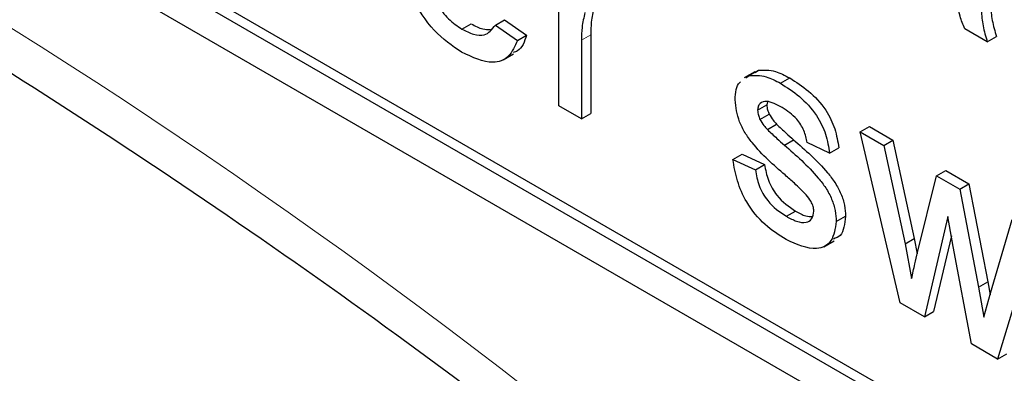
# Paper-space layout 'Blatt2' of a CAD drawing. Header units: millimetres. Extents: x 5 to 418, y 2 to 292.
# Tile 18 of 60: x 93.05 to 96.07, y 176.13 to 177.22. Entities that reach past the tile are written whole.
import ezdxf

# ---------------------------------------------------------------- set-up
doc = ezdxf.new("R2010")
doc.units = ezdxf.units.MM

psp = doc.layouts.new('Blatt2')

# ---------------------------------------------------------------- linework, layer by layer
at = {"color": 7, "linetype": 'Continuous', "lineweight": 25}
for p, q in [((85.1862, 182.0295), (99.3283, 173.8654)), ((88.8349, 180.0538), (99.3566, 173.9797)), ((88.8066, 180.0375), (99.3283, 173.9634)), ((94.7014, 176.9536), (94.7014, 177.4071)), ((94.5063, 177.2014), (94.5346, 177.2177)), ((94.5346, 177.2177), (94.6021, 177.1708)), ((94.4039, 177.1889), (94.4322, 177.2052)), ((94.5063, 177.2014), (94.5738, 177.1545)), ((96.0146, 177.1502), (95.9457, 177.19)), ((94.5738, 177.1545), (94.6021, 177.1708)), ((94.7703, 177.1547), (94.7703, 176.9138)), ((94.7986, 177.171), (94.7986, 176.9301)), ((96.0146, 177.1502), (96.0428, 177.1665)), ((94.5305, 177.0949), (94.5623, 177.1133)), ((95.2847, 177.0464), (95.313, 177.0628)), ((95.3029, 177.0555), (95.313, 177.0628)), ((95.3014, 177.058), (95.2695, 177.0396)), ((95.2746, 177.0392), (95.2847, 177.0464)), ((95.3808, 177.0228), (95.4091, 177.0391)), ((94.7703, 176.9138), (94.7014, 176.9536)), ((95.3104, 176.94), (95.3387, 176.9563)), ((95.3403, 176.9662), (95.3387, 176.9563)), ((94.7703, 176.9138), (94.7986, 176.9301)), ((95.3176, 176.9121), (95.3459, 176.9284)), ((95.3404, 176.8808), (95.3686, 176.8971)), ((95.6253, 176.8737), (95.6536, 176.89)), ((95.6536, 176.89), (95.7253, 176.8486)), ((95.7479, 176.3494), (95.6253, 176.8737)), ((95.6253, 176.8737), (95.697, 176.8323)), ((95.3925, 176.8333), (95.4207, 176.8496)), ((95.5309, 176.8088), (95.462, 176.8407)), ((95.5309, 176.8088), (95.5592, 176.8252)), ((95.697, 176.8323), (95.7253, 176.8486)), ((95.697, 176.8323), (95.7627, 176.5301)), ((95.7253, 176.8486), (95.7909, 176.5464)), ((95.2346, 176.7889), (95.2629, 176.8053)), ((95.2629, 176.8053), (95.3318, 176.7734)), ((95.2346, 176.7889), (95.3035, 176.7571)), ((95.3035, 176.7571), (95.3318, 176.7734)), ((95.8007, 176.5042), (95.8588, 176.7389)), ((95.8588, 176.7389), (95.8871, 176.7552)), ((95.8588, 176.7389), (95.9301, 176.6978)), ((95.8871, 176.7552), (95.9583, 176.7141)), ((95.9301, 176.6978), (95.9583, 176.7141)), ((95.9583, 176.7141), (96.0161, 176.4139)), ((95.9301, 176.6978), (95.9879, 176.3976)), ((95.3985, 176.6148), (95.4268, 176.6311)), ((95.5516, 176.599), (95.5799, 176.6153)), ((95.894, 176.6139), (95.8216, 176.3068)), ((95.9101, 176.5227), (95.894, 176.6139)), ((96.0247, 176.3795), (96.0908, 176.605)), ((95.9045, 176.5547), (95.8499, 176.3232)), ((96.1627, 176.5635), (96.0463, 176.1771)), ((95.5138, 176.5217), (95.5456, 176.5401)), ((95.7627, 176.5301), (95.7909, 176.5464)), ((95.7627, 176.5301), (95.7825, 176.4238)), ((95.7909, 176.5464), (95.7996, 176.4997)), ((95.9662, 176.2234), (95.9101, 176.5227)), ((95.9879, 176.3976), (96.0161, 176.4139)), ((95.9879, 176.3976), (96.0042, 176.3052)), ((96.0161, 176.4139), (96.0232, 176.3741)), ((96.0042, 176.3052), (96.0247, 176.3795)), ((95.8216, 176.3068), (95.7479, 176.3494)), ((95.8216, 176.3068), (95.8499, 176.3232)), ((96.0463, 176.1771), (95.9662, 176.2234)), ((96.0463, 176.1771), (96.0746, 176.1935))]:
    psp.add_line(p, q, dxfattribs=at)
at = {"color": 7, "linetype": 'Continuous', "lineweight": 18}
psp.add_line((94.7703, 177.1547), (94.7986, 177.171), dxfattribs=at)
psp.add_arc((82.8561, 160.9824), 19.1339, 50.30384, 69.70154, dxfattribs=at)
at = {"color": 7, "linetype": 'Continuous', "lineweight": 25}
for points, knots in [([(89.6447, 178.7138), (89.835, 178.6445), (90.3882, 178.4429), (91.3179, 178.0257), (92.431, 177.4295), (93.546, 176.7281), (94.4394, 176.0879), (94.9574, 175.677), (95.1092, 175.5566)], [0, 0, 0, 0, 0.106109, 0.308603, 0.511101, 0.713584, 0.916095, 1, 1, 1, 1]), ([(94.4029, 177.1179), (94.3738, 177.1377), (94.3159, 177.1772), (94.251, 177.278), (94.2213, 177.3751), (94.2189, 177.4288), (94.2177, 177.4557)], [0, 0, 0, 0, 0.279952, 0.558661, 0.778994, 1, 1, 1, 1]), ([(94.2866, 177.3999), (94.2887, 177.3781), (94.293, 177.3346), (94.3218, 177.2688), (94.3619, 177.2173), (94.3899, 177.1984), (94.4039, 177.1889)], [0, 0, 0, 0, 0.280633, 0.559687, 0.779661, 1, 1, 1, 1]), ([(96.0222, 177.3754), (96.0223, 177.3526), (96.0224, 177.3152), (96.0238, 177.2624), (96.0282, 177.2158), (96.038, 177.183), (96.0428, 177.1665)], [0, 0, 0, 0, 0.340206, 0.560339, 0.780175, 1, 1, 1, 1]), ([(95.9939, 177.359), (95.994, 177.3363), (95.9941, 177.2988), (95.9955, 177.2461), (95.9999, 177.1995), (96.0097, 177.1666), (96.0146, 177.1502)], [0, 0, 0, 0, 0.340206, 0.560339, 0.780175, 1, 1, 1, 1]), ([(94.8092, 177.2558), (94.8057, 177.241), (94.7995, 177.2148), (94.7988, 177.1844), (94.7986, 177.171)], [0, 0, 0, 0, 0.559888, 1, 1, 1, 1]), ([(95.9457, 177.19), (95.9402, 177.2028), (95.9304, 177.2256), (95.9267, 177.2478), (95.925, 177.2576)], [0, 0, 0, 0, 0.559697, 1, 1, 1, 1]), ([(94.7809, 177.2394), (94.7774, 177.2247), (94.7712, 177.1984), (94.7705, 177.1681), (94.7703, 177.1547)], [0, 0, 0, 0, 0.559888, 1, 1, 1, 1]), ([(94.4039, 177.1889), (94.4158, 177.1829), (94.4395, 177.1707), (94.4802, 177.1669), (94.4964, 177.1884), (94.5063, 177.2014)], [0, 0, 0, 0, 0.281282, 0.561906, 1, 1, 1, 1]), ([(94.4322, 177.2052), (94.4443, 177.1987), (94.4651, 177.1874), (94.4834, 177.1879), (94.4911, 177.1881)], [0, 0, 0, 0, 0.580827, 1, 1, 1, 1]), ([(94.5738, 177.1545), (94.5661, 177.1364), (94.5506, 177.1002), (94.4905, 177.077), (94.4361, 177.1024), (94.4029, 177.1179)], [0, 0, 0, 0, 0.280613, 0.560833, 1, 1, 1, 1]), ([(94.6021, 177.1708), (94.5954, 177.1508), (94.5868, 177.125), (94.5653, 177.1183), (94.5605, 177.1168)], [0, 0, 0, 0, 0.776004, 1, 1, 1, 1]), ([(95.313, 177.0628), (95.3299, 177.0635), (95.36, 177.0647), (95.3941, 177.0469), (95.4091, 177.0391)], [0, 0, 0, 0, 0.558938, 1, 1, 1, 1]), ([(95.2847, 177.0464), (95.3016, 177.0471), (95.3318, 177.0483), (95.3658, 177.0306), (95.3808, 177.0228)], [0, 0, 0, 0, 0.558938, 1, 1, 1, 1]), ([(95.4091, 177.0391), (95.4284, 177.0266), (95.4669, 177.0017), (95.5185, 176.9477), (95.5502, 176.8822), (95.5562, 176.8442), (95.5592, 176.8252)], [0, 0, 0, 0, 0.280737, 0.560427, 0.77945, 1, 1, 1, 1]), ([(95.2415, 176.9717), (95.2427, 176.9939), (95.2438, 177.0175), (95.2571, 177.0266), (95.2579, 177.0271)], [0, 0, 0, 0, 0.941621, 1, 1, 1, 1]), ([(95.3808, 177.0228), (95.4001, 177.0103), (95.4386, 176.9854), (95.4903, 176.9314), (95.5219, 176.8659), (95.5279, 176.8279), (95.5309, 176.8088)], [0, 0, 0, 0, 0.280737, 0.560427, 0.77945, 1, 1, 1, 1]), ([(95.3944, 176.7416), (95.3594, 176.772), (95.3158, 176.8101), (95.2712, 176.8705), (95.248, 176.9162), (95.2441, 176.9495), (95.2415, 176.9717)], [0, 0, 0, 0, 0.501321, 0.626592, 0.751817, 1, 1, 1, 1]), ([(95.3859, 176.9482), (95.3692, 176.9574), (95.3441, 176.9712), (95.3204, 176.9647), (95.3116, 176.9535), (95.3108, 176.9445), (95.3104, 176.94)], [0, 0, 0, 0, 0.49977, 0.749095, 0.874592, 1, 1, 1, 1]), ([(95.3387, 176.9563), (95.3391, 176.9512), (95.3399, 176.9422), (95.3441, 176.9326), (95.3459, 176.9284)], [0, 0, 0, 0, 0.559236, 1, 1, 1, 1]), ([(95.462, 176.8407), (95.4595, 176.853), (95.4546, 176.8778), (95.4266, 176.9215), (95.4013, 176.9381), (95.3859, 176.9482)], [0, 0, 0, 0, 0.280304, 0.560237, 1, 1, 1, 1]), ([(95.3104, 176.94), (95.3108, 176.9349), (95.3116, 176.9258), (95.3158, 176.9163), (95.3176, 176.9121)], [0, 0, 0, 0, 0.559236, 1, 1, 1, 1]), ([(95.3176, 176.9121), (95.3213, 176.9056), (95.328, 176.8941), (95.3366, 176.8849), (95.3404, 176.8808)], [0, 0, 0, 0, 0.559084, 1, 1, 1, 1]), ([(95.3459, 176.9284), (95.3496, 176.922), (95.3563, 176.9105), (95.3649, 176.9012), (95.3686, 176.8971)], [0, 0, 0, 0, 0.559084, 1, 1, 1, 1]), ([(95.3404, 176.8808), (95.35, 176.8718), (95.3673, 176.8557), (95.3848, 176.8402), (95.3925, 176.8333)], [0, 0, 0, 0, 0.559965, 1, 1, 1, 1]), ([(95.3686, 176.8971), (95.3783, 176.8881), (95.3956, 176.872), (95.4131, 176.8565), (95.4207, 176.8496)], [0, 0, 0, 0, 0.559965, 1, 1, 1, 1]), ([(95.3925, 176.8333), (95.4282, 176.8021), (95.4729, 176.7631), (95.5201, 176.7025), (95.5386, 176.6678), (95.55, 176.6317), (95.551, 176.6099), (95.5516, 176.599)], [0, 0, 0, 0, 0.5004464, 0.6253959, 0.750274, 0.8750687, 1, 1, 1, 1]), ([(95.4207, 176.8496), (95.4565, 176.8184), (95.5012, 176.7794), (95.5483, 176.7188), (95.5669, 176.6842), (95.5782, 176.648), (95.5793, 176.6262), (95.5799, 176.6153)], [0, 0, 0, 0, 0.5004464, 0.6253959, 0.750274, 0.8750687, 1, 1, 1, 1]), ([(95.3977, 176.5436), (95.376, 176.5574), (95.3326, 176.5848), (95.2769, 176.6514), (95.2458, 176.7247), (95.2384, 176.7675), (95.2346, 176.7889)], [0, 0, 0, 0, 0.280739, 0.559297, 0.779311, 1, 1, 1, 1]), ([(95.3318, 176.7734), (95.3346, 176.7575), (95.3401, 176.7258), (95.3735, 176.667), (95.4066, 176.6447), (95.4268, 176.6311)], [0, 0, 0, 0, 0.2813144, 0.5610688, 1, 1, 1, 1]), ([(95.3035, 176.7571), (95.3063, 176.7412), (95.3118, 176.7095), (95.3452, 176.6507), (95.3783, 176.6284), (95.3985, 176.6148)], [0, 0, 0, 0, 0.2813144, 0.5610688, 1, 1, 1, 1]), ([(95.4591, 176.681), (95.4472, 176.6929), (95.426, 176.7142), (95.404, 176.7332), (95.3944, 176.7416)], [0, 0, 0, 0, 0.559788, 1, 1, 1, 1]), ([(95.4827, 176.6307), (95.4822, 176.6355), (95.4814, 176.645), (95.4732, 176.6635), (95.4644, 176.6743), (95.4591, 176.681)], [0, 0, 0, 0, 0.279757, 0.559839, 1, 1, 1, 1]), ([(95.3985, 176.6148), (95.409, 176.6091), (95.43, 176.5979), (95.4579, 176.5937), (95.4784, 176.6046), (95.4812, 176.622), (95.4827, 176.6307)], [0, 0, 0, 0, 0.281188, 0.560952, 0.781095, 1, 1, 1, 1]), ([(95.4268, 176.6311), (95.4374, 176.625), (95.4553, 176.6148), (95.4714, 176.6142), (95.4779, 176.614)], [0, 0, 0, 0, 0.596492, 1, 1, 1, 1]), ([(95.5799, 176.6153), (95.5775, 176.5918), (95.574, 176.5572), (95.5504, 176.548), (95.5428, 176.5451)], [0, 0, 0, 0, 0.679034, 1, 1, 1, 1]), ([(95.5516, 176.599), (95.5482, 176.5771), (95.5416, 176.5333), (95.4839, 176.5046), (95.4304, 176.5288), (95.3977, 176.5436)], [0, 0, 0, 0, 0.279926, 0.560038, 1, 1, 1, 1]), ([(95.7825, 176.4238), (95.7859, 176.4388), (95.7919, 176.4656), (95.798, 176.4924), (95.8007, 176.5042)], [0, 0, 0, 0, 0.559994, 1, 1, 1, 1])]:
    psp.add_open_spline(points, degree=3, knots=knots, dxfattribs=at)

doc.saveas('drawing.dxf')
